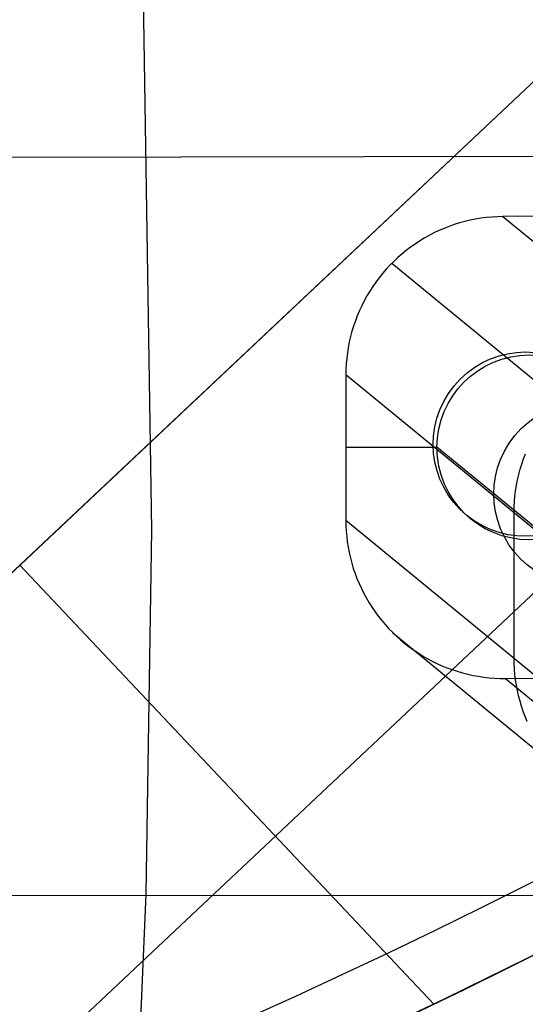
# Model space of a CAD drawing. Extents: x -919 to -345, y -585 to -19.
# Tile 65 of 123: x -460 to -422, y -513 to -438. Entities that reach past the tile are written whole.
import ezdxf

# ---------------------------------------------------------------- set-up
doc = ezdxf.new("R2010")
doc.units = 0
for name, color, linetype in [('GAMBE', 13, 'CONTINUOUS'), ('IMBOTT_SEDU', 139, 'CONTINUOUS'), ('TELAIO', 3, 'CONTINUOUS')]:
    doc.layers.add(name, color=color, linetype=linetype)

msp = doc.modelspace()

# ---------------------------------------------------------------- linework, layer by layer
at = {"layer": 'GAMBE'}
for p, q in [((-426.587, -453.282, -41.086), (-426.989, -453.392, -41.086)), ((-426.182, -453.185, -41.086), (-426.587, -453.282, -41.086)), ((-425.774, -453.103, -41.086), (-426.182, -453.185, -41.086)), ((-425.363, -453.035, -41.086), (-425.774, -453.103, -41.086)), ((-424.95, -452.981, -41.086), (-425.363, -453.035, -41.086)), ((-424.535, -452.942, -41.086), (-424.95, -452.981, -41.086)), ((-424.119, -452.917, -41.086), (-424.535, -452.942, -41.086)), ((-423.703, -452.906, -41.086), (-424.119, -452.917, -41.086)), ((-419.374, -452.872, -41.086), (-423.703, -452.906, -41.086)), ((-423.703, -452.906, -41.086), (-398.199, -473.836, -455.562)), ((-428.55, -453.971, -41.086), (-428.926, -454.149, -41.086)), ((-428.167, -453.806, -41.086), (-428.55, -453.971, -41.086)), ((-427.779, -453.654, -41.086), (-428.167, -453.806, -41.086)), ((-427.386, -453.516, -41.086), (-427.779, -453.654, -41.086)), ((-426.989, -453.392, -41.086), (-427.386, -453.516, -41.086)), ((-430.016, -454.76, -41.086), (-430.364, -454.989, -41.086)), ((-429.66, -454.544, -41.086), (-430.016, -454.76, -41.086)), ((-429.297, -454.34, -41.086), (-429.66, -454.544, -41.086)), ((-428.926, -454.149, -41.086), (-429.297, -454.34, -41.086)), ((-431.036, -455.481, -41.086), (-431.358, -455.745, -41.086)), ((-430.704, -455.229, -41.086), (-431.036, -455.481, -41.086)), ((-430.364, -454.989, -41.086), (-430.704, -455.229, -41.086)), ((-431.975, -456.304, -41.086), (-432.269, -456.6, -41.086)), ((-431.672, -456.019, -41.086), (-431.975, -456.304, -41.086)), ((-431.358, -455.745, -41.086), (-431.672, -456.019, -41.086)), ((-432.552, -456.906, -41.086), (-432.824, -457.221, -41.086)), ((-432.269, -456.6, -41.086), (-432.552, -456.906, -41.086)), ((-432.124, -456.452, -41.086), (-406.621, -477.382, -455.562)), ((-433.085, -457.545, -41.086), (-433.335, -457.879, -41.086)), ((-432.824, -457.221, -41.086), (-433.085, -457.545, -41.086)), ((-433.799, -458.571, -41.086), (-434.012, -458.928, -41.086)), ((-433.573, -458.221, -41.086), (-433.799, -458.571, -41.086)), ((-433.335, -457.879, -41.086), (-433.573, -458.221, -41.086)), ((-434.213, -459.293, -41.086), (-434.402, -459.664, -41.086)), ((-434.012, -458.928, -41.086), (-434.213, -459.293, -41.086)), ((-434.577, -460.042, -41.086), (-434.739, -460.426, -41.086)), ((-434.402, -459.664, -41.086), (-434.577, -460.042, -41.086)), ((-434.888, -460.815, -41.086), (-435.023, -461.209, -41.086)), ((-434.739, -460.426, -41.086), (-434.888, -460.815, -41.086)), ((-435.023, -461.209, -41.086), (-435.144, -461.608, -41.086)), ((-435.252, -462.01, -41.086), (-435.345, -462.416, -41.086)), ((-435.144, -461.608, -41.086), (-435.252, -462.01, -41.086)), ((-435.425, -462.825, -41.086), (-435.49, -463.236, -41.086)), ((-435.345, -462.416, -41.086), (-435.425, -462.825, -41.086)), ((-435.54, -463.65, -41.086), (-435.577, -464.065, -41.086)), ((-435.49, -463.236, -41.086), (-435.54, -463.65, -41.086)), ((-435.598, -464.481, -41.086), (-435.606, -464.897, -41.086)), ((-435.577, -464.065, -41.086), (-435.598, -464.481, -41.086)), ((-435.606, -464.897, -41.086), (-435.608, -475.942, -41.086)), ((-435.606, -464.897, -41.086), (-410.102, -485.827, -455.562)), ((-435.607, -470.404, -41.086), (-428.706, -470.404, -41.086)), ((-419.785, -477.707, -186.048), (-428.706, -470.399, -41.086)), ((-422.136, -471.28, -248.324), (-421.987, -470.891, -248.324)), ((-422.392, -472.072, -248.324), (-422.271, -471.674, -248.324)), ((-422.271, -471.674, -248.324), (-422.136, -471.28, -248.324)), ((-422.593, -472.881, -248.324), (-422.5, -472.475, -248.324)), ((-422.5, -472.475, -248.324), (-422.392, -472.072, -248.324)), ((-422.738, -473.701, -248.324), (-422.673, -473.29, -248.324)), ((-422.673, -473.29, -248.324), (-422.593, -472.881, -248.324)), ((-422.825, -474.53, -248.324), (-422.788, -474.115, -248.324)), ((-422.788, -474.115, -248.324), (-422.738, -473.701, -248.324)), ((-422.854, -475.362, -248.324), (-422.846, -474.946, -248.324)), ((-422.846, -474.946, -248.324), (-422.825, -474.53, -248.324)), ((-422.856, -486.407, -248.324), (-422.854, -475.362, -248.324)), ((-435.608, -475.942, -41.086), (-435.601, -476.354, -41.086)), ((-435.608, -475.942, -41.086), (-410.104, -496.872, -455.562)), ((-435.601, -476.354, -41.086), (-435.58, -476.765, -41.086)), ((-435.58, -476.765, -41.086), (-435.544, -477.175, -41.086)), ((-435.544, -477.175, -41.086), (-435.495, -477.584, -41.086)), ((-435.495, -477.584, -41.086), (-435.432, -477.991, -41.086)), ((-435.432, -477.991, -41.086), (-435.354, -478.396, -41.086)), ((-435.354, -478.396, -41.086), (-435.263, -478.797, -41.086)), ((-435.263, -478.797, -41.086), (-435.158, -479.195, -41.086)), ((-435.158, -479.195, -41.086), (-435.04, -479.59, -41.086)), ((-435.04, -479.59, -41.086), (-434.908, -479.98, -41.086)), ((-434.908, -479.98, -41.086), (-434.762, -480.365, -41.086)), ((-434.762, -480.365, -41.086), (-434.604, -480.745, -41.086)), ((-434.604, -480.745, -41.086), (-434.433, -481.12, -41.086)), ((-434.433, -481.12, -41.086), (-434.249, -481.488, -41.086)), ((-434.249, -481.488, -41.086), (-434.052, -481.85, -41.086)), ((-434.052, -481.85, -41.086), (-433.843, -482.205, -41.086)), ((-433.843, -482.205, -41.086), (-433.622, -482.552, -41.086)), ((-433.622, -482.552, -41.086), (-433.389, -482.892, -41.086)), ((-433.389, -482.892, -41.086), (-433.145, -483.223, -41.086)), ((-433.145, -483.223, -41.086), (-432.889, -483.546, -41.086)), ((-432.889, -483.546, -41.086), (-432.623, -483.86, -41.086)), ((-432.623, -483.86, -41.086), (-432.346, -484.165, -41.086)), ((-432.346, -484.165, -41.086), (-432.058, -484.46, -41.086)), ((-432.06, -484.458, -41.086), (-406.556, -505.388, -455.562)), ((-432.058, -484.46, -41.086), (-431.761, -484.745, -41.086)), ((-431.761, -484.745, -41.086), (-431.454, -485.019, -41.086)), ((-431.454, -485.019, -41.086), (-431.138, -485.283, -41.086)), ((-431.138, -485.283, -41.086), (-430.813, -485.536, -41.086)), ((-430.813, -485.536, -41.086), (-430.479, -485.777, -41.086)), ((-430.479, -485.777, -41.086), (-430.138, -486.007, -41.086)), ((-430.138, -486.007, -41.086), (-429.788, -486.225, -41.086)), ((-429.788, -486.225, -41.086), (-429.432, -486.431, -41.086)), ((-429.432, -486.431, -41.086), (-429.068, -486.625, -41.086)), ((-429.068, -486.625, -41.086), (-428.698, -486.806, -41.086)), ((-428.698, -486.806, -41.086), (-428.323, -486.974, -41.086)), ((-422.849, -486.819, -248.324), (-422.856, -486.407, -248.324)), ((-422.828, -487.23, -248.324), (-422.849, -486.819, -248.324)), ((-428.323, -486.974, -41.086), (-427.941, -487.129, -41.086)), ((-427.941, -487.129, -41.086), (-427.555, -487.271, -41.086)), ((-427.555, -487.271, -41.086), (-427.163, -487.4, -41.086)), ((-427.163, -487.4, -41.086), (-426.768, -487.515, -41.086)), ((-426.768, -487.515, -41.086), (-426.369, -487.617, -41.086)), ((-426.369, -487.617, -41.086), (-425.967, -487.704, -41.086)), ((-425.967, -487.704, -41.086), (-425.561, -487.778, -41.086)), ((-422.792, -487.64, -248.324), (-422.828, -487.23, -248.324)), ((-422.743, -488.049, -248.324), (-422.792, -487.64, -248.324)), ((-425.561, -487.778, -41.086), (-425.154, -487.838, -41.086)), ((-425.154, -487.838, -41.086), (-424.745, -487.884, -41.086)), ((-424.745, -487.884, -41.086), (-424.334, -487.916, -41.086)), ((-424.334, -487.916, -41.086), (-423.923, -487.934, -41.086)), ((-423.923, -487.934, -41.086), (-423.511, -487.937, -41.086)), ((-423.511, -487.937, -41.086), (-419.183, -487.902, -41.086)), ((-423.511, -487.937, -41.086), (-398.007, -508.867, -455.562)), ((-422.68, -488.456, -248.324), (-422.743, -488.049, -248.324)), ((-422.602, -488.86, -248.324), (-422.68, -488.456, -248.324)), ((-422.511, -489.262, -248.324), (-422.602, -488.86, -248.324)), ((-422.406, -489.66, -248.324), (-422.511, -489.262, -248.324)), ((-422.288, -490.055, -248.324), (-422.406, -489.66, -248.324)), ((-422.156, -490.445, -248.324), (-422.288, -490.055, -248.324)), ((-422.01, -490.83, -248.324), (-422.156, -490.445, -248.324)), ((-421.852, -491.21, -248.324), (-422.01, -490.83, -248.324))]:
    msp.add_line(p, q, dxfattribs=at)
msp.add_circle((-421.693, -470.416, -41.086), 7.013, dxfattribs=at)
at = {"layer": 'GAMBE', "extrusion": (-0.061345, 0.050257, 0.996851)}
msp.add_circle((631.135, -31.251, -108.718), 7, dxfattribs=at)
at = {"layer": 'IMBOTT_SEDU'}
for p, q in [((-450.312, -476.658, -10.317), (-452.517, -335.883, -8.569)), ((-405.704, -448.336, -11.665), (-570.015, -448.602, -4.089)), ((-450.738, -504.3, -10.995), (-450.312, -476.658, -10.317)), ((-402.625, -504.383, -11.948), (-631.968, -504.568, -6.37)), ((-452.159, -537.014, -11.785), (-450.738, -504.3, -10.995))]:
    msp.add_line(p, q, dxfattribs=at)
at = {"layer": 'TELAIO'}
for p, q in [((-533.629, -548.408, -38.59), (-387.027, -410.28, -38.59)), ((-533.629, -548.408, -33.59), (-387.027, -410.28, -33.59)), ((-387.027, -410.28, -36.09), (-533.629, -548.408, -36.09)), ((-474.695, -531.696, -38.59), (-386.099, -448.221, -38.59)), ((-474.695, -531.696, -33.59), (-386.099, -448.221, -33.59)), ((-460.328, -479.344, -38.59), (-428.945, -512.653, -38.59)), ((-460.328, -479.344, -33.59), (-428.945, -512.653, -33.59)), ((-419.767, -508.127, -38.59), (-428.115, -512.254, -38.59)), ((-419.767, -508.127, -33.59), (-428.115, -512.254, -33.59)), ((-428.115, -512.254, -36.09), (-419.767, -508.127, -36.09)), ((-428.115, -512.254, -38.59), (-436.55, -516.217, -38.59)), ((-428.115, -512.254, -33.59), (-436.55, -516.217, -33.59)), ((-436.55, -516.217, -36.09), (-428.115, -512.254, -36.09))]:
    msp.add_line(p, q, dxfattribs=at)
at = {"layer": 'TELAIO', "extrusion": (-0.061345, 0.050257, 0.996851)}
msp.add_circle((631.135, -31.251, -33.718), 7, dxfattribs=at)
at = {"layer": 'TELAIO', "extrusion": (5.35906e-08, 9.90635e-08, 1)}
msp.add_arc((-631.948, -89.428, -36.091), 464.392, 239.72309, 300.27691, dxfattribs=at)
at = {"layer": 'TELAIO', "extrusion": (-6.64039e-14, 1.50791e-09, 1)}
msp.add_arc((-631.948, -89.425, -41.09), 469.395, 239.71562, 300.28438, dxfattribs=at)
at = {"layer": 'TELAIO', "extrusion": (6.66106e-14, -1.50942e-09, 1)}
msp.add_arc((-631.948, -89.425, -31.09), 469.395, 239.73118, 300.26882, dxfattribs=at)
at = {"layer": 'TELAIO', "extrusion": (-5.24612e-08, -9.69779e-08, 1)}
msp.add_arc((-631.948, -89.422, -36.09), 474.398, 239.7237, 300.2763, dxfattribs=at)

doc.saveas('drawing.dxf')
